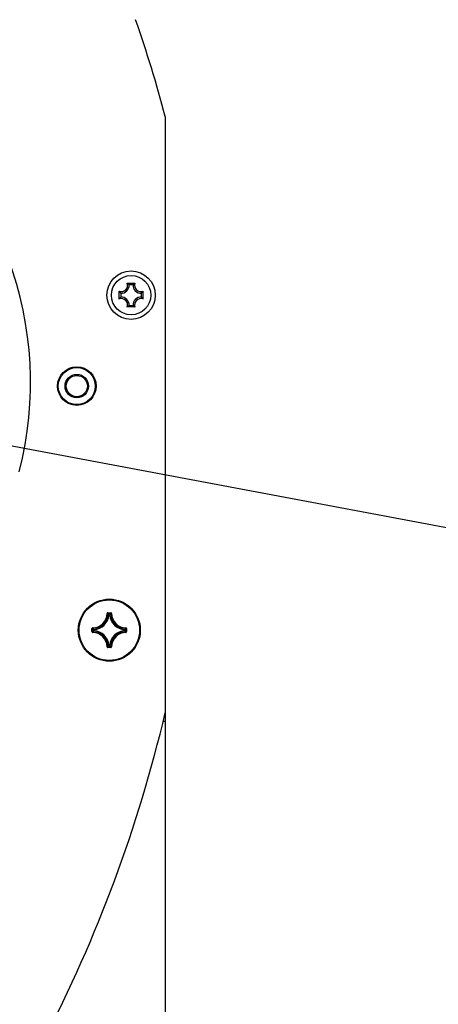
# Model space of a CAD drawing. Extents: x 0 to 420, y 0 to 297.
# Tile 14 of 77: x 109 to 120, y 215 to 241. Entities that reach past the tile are written whole.
import ezdxf

# ---------------------------------------------------------------- set-up
doc = ezdxf.new("R2010")
doc.units = 0
doc.header["$LTSCALE"] = 23.1
doc.layers.get('0').update_dxf_attribs({"linetype": 'CONTINUOUS'})
for name, color, linetype in [('03__ASM_ALL_CURVES', 7, 'CONTINUOUS'), ('AXES', 7, 'CONTINUOUS'), ('DIM_PILOTEES', 7, 'CONTINUOUS')]:
    doc.layers.add(name, color=color, linetype=linetype)
doc.dimstyles.get("Standard").update_dxf_attribs({"dimtxt": 2.5, "dimasz": 2.5, "dimexe": 1.25, "dimexo": 0.625, "dimtad": 1, "dimcen": 2.5, "dimazin": 3, "dimtfac": 1, "dimtmove": 0, "dimatfit": 3})

# ---------------------------------------------------------------- blocks, each defined once
blk = doc.blocks.new('_FILLED')
at = {"color": 0, "linetype": 'BYBLOCK'}
blk.add_solid([(0, 0), (-1, 0.1429), (-1, -0.1429)], dxfattribs=at)
blk = doc.blocks.new('*D0')
at = {"layer": 'DIM_PILOTEES', "color": 2, "linetype": 'CONTINUOUS'}
blk.add_line((122.476, 254.811), (145.265, 278.049), dxfattribs=at)
at = {"layer": 'DIM_PILOTEES', "color": 2, "linetype": 'CONTINUOUS', "xscale": 3.5, "yscale": 3.5, "zscale": 3.5, "rotation": 225.5589719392}
blk.add_blockref('_FILLED', (122.476, 254.811), dxfattribs=at)
blk = doc.blocks.new('*D1')
at = {"layer": 'DIM_PILOTEES', "color": 2, "linetype": 'CONTINUOUS'}
for p, q in [((68.049, 226.515), (58.354, 224.913)), ((131.598, 225.827), (141.256, 224.016))]:
    blk.add_line(p, q, dxfattribs=at)
for start, end in [(89.38, 189.38), (349.38, 89.38)]:
    blk.add_arc((99.884, 231.773), 40.093, start, end, dxfattribs=at)
for points in [[(59.412, 228.654), (60.327, 225.239), (60.404, 228.774)], [(139.289, 227.92), (139.29, 224.385), (140.279, 227.779)]]:
    blk.add_solid(points, dxfattribs=at)
blk = doc.blocks.new('*D4')
at = {"layer": 'DIM_PILOTEES', "color": 2, "linetype": 'CONTINUOUS'}
for p, q in [((86.922, 223.05), (86.922, 155.561)), ((112.846, 223.05), (112.846, 155.561)), ((86.922, 157.561), (99.884, 157.561)), ((112.846, 157.561), (99.884, 157.561))]:
    blk.add_line(p, q, dxfattribs=at)
at = {"layer": 'DIM_PILOTEES', "color": 2, "linetype": 'CONTINUOUS', "xscale": 3.5, "yscale": 3.5, "zscale": 3.5, "rotation": 180}
blk.add_blockref('_FILLED', (86.922, 157.561), dxfattribs=at)
at = {"layer": 'DIM_PILOTEES', "color": 2, "linetype": 'CONTINUOUS', "xscale": 3.5, "yscale": 3.5, "zscale": 3.5}
blk.add_blockref('_FILLED', (112.846, 157.561), dxfattribs=at)

msp = doc.modelspace()

# ---------------------------------------------------------------- linework, layer by layer
at = {"color": 7, "linetype": 'CONTINUOUS'}
for p, q in [((112.846, 238.809), (112.846, 222.813)), ((111.84, 234.401), (112.045, 234.401)), ((111.994, 234.359), (111.891, 234.359)), ((111.629, 233.985), (111.629, 234.19)), ((111.671, 234.139), (111.671, 234.036)), ((112.214, 234.036), (112.214, 234.139)), ((112.256, 234.19), (112.256, 233.985)), ((112.045, 233.774), (111.84, 233.774)), ((111.891, 233.816), (111.994, 233.816)), ((111.307, 225.671), (111.317, 225.671)), ((111.327, 225.691), (111.327, 225.681)), ((111.327, 225.691), (111.405, 225.691)), ((111.327, 225.681), (111.405, 225.681)), ((111.405, 225.691), (111.405, 225.681)), ((111.425, 225.671), (111.415, 225.671)), ((111.337, 225.649), (111.348, 225.638)), ((111.358, 225.637), (111.348, 225.638)), ((111.353, 225.653), (111.358, 225.647)), ((111.358, 225.637), (111.358, 225.647)), ((111.358, 225.647), (111.374, 225.647)), ((111.358, 225.637), (111.374, 225.637)), ((111.379, 225.653), (111.374, 225.647)), ((111.374, 225.637), (111.374, 225.647)), ((111.374, 225.637), (111.384, 225.638)), ((110.907, 225.192), (110.907, 225.271)), ((110.907, 225.271), (110.917, 225.271)), ((110.907, 225.192), (110.917, 225.192)), ((110.917, 225.192), (110.917, 225.271)), ((110.926, 225.291), (110.926, 225.281)), ((110.926, 225.172), (110.926, 225.182)), ((110.944, 225.245), (110.95, 225.239)), ((110.944, 225.218), (110.95, 225.223)), ((110.948, 225.203), (110.959, 225.213)), ((110.95, 225.223), (110.95, 225.239)), ((110.96, 225.239), (110.95, 225.239)), ((110.96, 225.223), (110.95, 225.223)), ((110.96, 225.239), (110.959, 225.249)), ((110.96, 225.223), (110.959, 225.213)), ((110.96, 225.223), (110.96, 225.239)), ((111.772, 225.239), (111.773, 225.249)), ((111.772, 225.239), (111.782, 225.239)), ((111.772, 225.239), (111.772, 225.223)), ((111.772, 225.223), (111.782, 225.223)), ((111.772, 225.223), (111.773, 225.213)), ((111.784, 225.26), (111.773, 225.249)), ((111.787, 225.245), (111.782, 225.239)), ((111.782, 225.239), (111.782, 225.223)), ((111.787, 225.218), (111.782, 225.223)), ((111.806, 225.291), (111.805, 225.281)), ((111.806, 225.172), (111.805, 225.182)), ((111.825, 225.271), (111.815, 225.271)), ((111.815, 225.271), (111.815, 225.192)), ((111.825, 225.192), (111.815, 225.192)), ((111.825, 225.271), (111.825, 225.192)), ((111.307, 224.792), (111.317, 224.792)), ((111.327, 224.772), (111.327, 224.782)), ((111.405, 224.782), (111.327, 224.782)), ((111.405, 224.772), (111.327, 224.772)), ((111.358, 224.826), (111.348, 224.825)), ((111.353, 224.81), (111.358, 224.816)), ((111.358, 224.826), (111.358, 224.816)), ((111.374, 224.826), (111.358, 224.826)), ((111.374, 224.816), (111.358, 224.816)), ((111.374, 224.826), (111.374, 224.816)), ((111.374, 224.826), (111.384, 224.825)), ((111.379, 224.81), (111.374, 224.816)), ((111.394, 224.813), (111.384, 224.825)), ((111.405, 224.772), (111.405, 224.782)), ((111.425, 224.792), (111.415, 224.792)), ((112.846, 222.813), (112.785, 222.813))]:
    msp.add_line(p, q, dxfattribs=at)
for points in [[(111.858, 234.388), (111.849, 234.394), (111.84, 234.401)], [(111.891, 234.359), (111.883, 234.366), (111.874, 234.374), (111.866, 234.381), (111.858, 234.388)], [(111.994, 234.359), (112.002, 234.366), (112.01, 234.374), (112.019, 234.381), (112.027, 234.388)], [(112.027, 234.388), (112.036, 234.394), (112.045, 234.401)], [(111.642, 234.172), (111.635, 234.181), (111.629, 234.19)], [(111.642, 234.003), (111.635, 233.994), (111.629, 233.985)], [(111.671, 234.139), (111.664, 234.147), (111.656, 234.155), (111.649, 234.164), (111.642, 234.172)], [(111.671, 234.036), (111.664, 234.028), (111.656, 234.019), (111.649, 234.011), (111.642, 234.003)], [(112.214, 234.139), (112.221, 234.147), (112.229, 234.155), (112.236, 234.164), (112.243, 234.172)], [(112.214, 234.036), (112.221, 234.028), (112.229, 234.019), (112.236, 234.011), (112.243, 234.003)], [(112.243, 234.172), (112.249, 234.181), (112.256, 234.19)], [(112.243, 234.003), (112.249, 233.994), (112.256, 233.985)], [(111.858, 233.787), (111.849, 233.78), (111.84, 233.774)], [(111.891, 233.816), (111.883, 233.808), (111.874, 233.801), (111.866, 233.794), (111.858, 233.787)], [(111.994, 233.816), (112.002, 233.808), (112.01, 233.801), (112.019, 233.794), (112.027, 233.787)], [(112.027, 233.787), (112.036, 233.78), (112.045, 233.774)], [(111.327, 225.691), (111.323, 225.69), (111.32, 225.69), (111.318, 225.688), (111.315, 225.687), (111.313, 225.685), (111.311, 225.683), (111.309, 225.68), (111.308, 225.677), (111.307, 225.674), (111.307, 225.671)], [(111.317, 225.671), (111.317, 225.673), (111.317, 225.675), (111.318, 225.676), (111.32, 225.678), (111.321, 225.679), (111.323, 225.68), (111.325, 225.68), (111.327, 225.681)], [(111.317, 225.671), (111.322, 225.666), (111.327, 225.66), (111.332, 225.655), (111.337, 225.649)], [(111.327, 225.681), (111.332, 225.675), (111.337, 225.67), (111.342, 225.664), (111.347, 225.659), (111.353, 225.653)], [(111.405, 225.681), (111.4, 225.675), (111.395, 225.67), (111.39, 225.664), (111.384, 225.659), (111.379, 225.653)], [(111.415, 225.671), (111.41, 225.666), (111.405, 225.66), (111.4, 225.655), (111.394, 225.649), (111.384, 225.638)], [(111.425, 225.671), (111.425, 225.674), (111.424, 225.677), (111.423, 225.68), (111.421, 225.683), (111.419, 225.685), (111.417, 225.687), (111.414, 225.688), (111.411, 225.69), (111.408, 225.69), (111.405, 225.691)], [(111.405, 225.681), (111.407, 225.68), (111.409, 225.68), (111.411, 225.679), (111.412, 225.678), (111.413, 225.676), (111.414, 225.675), (111.415, 225.673), (111.415, 225.671)], [(111.348, 225.638), (111.348, 225.64), (111.349, 225.642), (111.35, 225.643), (111.351, 225.645), (111.353, 225.646), (111.354, 225.647), (111.356, 225.647), (111.358, 225.647)], [(111.374, 225.647), (111.376, 225.647), (111.377, 225.647), (111.379, 225.646), (111.381, 225.645), (111.382, 225.643), (111.383, 225.642), (111.383, 225.64), (111.384, 225.638)], [(110.926, 225.291), (110.923, 225.29), (110.92, 225.29), (110.917, 225.288), (110.915, 225.287), (110.912, 225.285), (110.91, 225.282), (110.909, 225.28), (110.908, 225.277), (110.907, 225.274), (110.907, 225.271)], [(110.907, 225.192), (110.907, 225.189), (110.908, 225.186), (110.909, 225.183), (110.91, 225.18), (110.912, 225.178), (110.915, 225.176), (110.917, 225.174), (110.92, 225.173), (110.923, 225.172), (110.926, 225.172)], [(110.917, 225.271), (110.917, 225.273), (110.917, 225.275), (110.918, 225.276), (110.919, 225.278), (110.921, 225.279), (110.923, 225.28), (110.924, 225.281), (110.926, 225.281)], [(110.917, 225.271), (110.922, 225.266), (110.928, 225.26), (110.933, 225.255), (110.939, 225.25), (110.944, 225.245)], [(110.917, 225.192), (110.922, 225.197), (110.928, 225.203), (110.933, 225.208), (110.939, 225.213), (110.944, 225.218)], [(110.926, 225.182), (110.924, 225.182), (110.923, 225.183), (110.921, 225.184), (110.919, 225.185), (110.918, 225.187), (110.917, 225.188), (110.917, 225.19), (110.917, 225.192)], [(110.926, 225.281), (110.932, 225.276), (110.937, 225.27), (110.942, 225.265), (110.948, 225.26), (110.959, 225.249)], [(110.926, 225.182), (110.932, 225.187), (110.937, 225.193), (110.942, 225.198), (110.948, 225.203)], [(110.95, 225.239), (110.95, 225.241), (110.951, 225.243), (110.952, 225.245), (110.953, 225.246), (110.954, 225.247), (110.956, 225.248), (110.957, 225.249), (110.959, 225.249)], [(110.959, 225.213), (110.957, 225.214), (110.956, 225.215), (110.954, 225.216), (110.953, 225.217), (110.952, 225.218), (110.951, 225.22), (110.95, 225.222), (110.95, 225.223)], [(111.773, 225.249), (111.775, 225.249), (111.776, 225.248), (111.778, 225.247), (111.779, 225.246), (111.78, 225.245), (111.781, 225.243), (111.782, 225.241), (111.782, 225.239)], [(111.782, 225.223), (111.782, 225.222), (111.781, 225.22), (111.78, 225.218), (111.779, 225.217), (111.778, 225.215), (111.776, 225.215), (111.775, 225.214), (111.773, 225.213)], [(111.805, 225.182), (111.8, 225.187), (111.795, 225.193), (111.789, 225.198), (111.784, 225.203), (111.773, 225.213)], [(111.805, 225.281), (111.8, 225.276), (111.795, 225.27), (111.789, 225.265), (111.784, 225.26)], [(111.815, 225.271), (111.81, 225.266), (111.804, 225.26), (111.799, 225.255), (111.793, 225.25), (111.787, 225.245)], [(111.815, 225.192), (111.81, 225.197), (111.804, 225.203), (111.799, 225.208), (111.793, 225.213), (111.787, 225.218)], [(111.805, 225.281), (111.807, 225.281), (111.809, 225.28), (111.811, 225.279), (111.812, 225.278), (111.813, 225.276), (111.814, 225.275), (111.815, 225.273), (111.815, 225.271)], [(111.815, 225.192), (111.815, 225.19), (111.814, 225.188), (111.813, 225.187), (111.812, 225.185), (111.811, 225.184), (111.809, 225.183), (111.807, 225.182), (111.805, 225.182)], [(111.825, 225.271), (111.825, 225.274), (111.824, 225.277), (111.823, 225.28), (111.821, 225.282), (111.819, 225.285), (111.817, 225.287), (111.815, 225.288), (111.812, 225.29), (111.809, 225.29), (111.806, 225.291)], [(111.806, 225.172), (111.809, 225.172), (111.812, 225.173), (111.815, 225.174), (111.817, 225.176), (111.819, 225.178), (111.821, 225.18), (111.823, 225.183), (111.824, 225.186), (111.825, 225.189), (111.825, 225.192)], [(111.307, 224.792), (111.307, 224.789), (111.308, 224.786), (111.309, 224.783), (111.311, 224.78), (111.313, 224.778), (111.315, 224.776), (111.318, 224.774), (111.32, 224.773), (111.323, 224.773), (111.327, 224.772)], [(111.317, 224.792), (111.322, 224.797), (111.327, 224.803), (111.332, 224.808), (111.337, 224.813), (111.348, 224.825)], [(111.327, 224.782), (111.325, 224.782), (111.323, 224.783), (111.321, 224.784), (111.32, 224.785), (111.318, 224.786), (111.317, 224.788), (111.317, 224.79), (111.317, 224.792)], [(111.327, 224.782), (111.332, 224.788), (111.337, 224.793), (111.342, 224.799), (111.347, 224.804), (111.353, 224.81)], [(111.358, 224.816), (111.356, 224.816), (111.354, 224.816), (111.353, 224.817), (111.351, 224.818), (111.35, 224.82), (111.349, 224.821), (111.348, 224.823), (111.348, 224.825)], [(111.384, 224.825), (111.383, 224.823), (111.383, 224.821), (111.382, 224.82), (111.381, 224.818), (111.379, 224.817), (111.377, 224.816), (111.376, 224.816), (111.374, 224.816)], [(111.405, 224.782), (111.4, 224.788), (111.395, 224.793), (111.39, 224.799), (111.384, 224.804), (111.379, 224.81)], [(111.415, 224.792), (111.41, 224.797), (111.405, 224.803), (111.4, 224.808), (111.394, 224.813)], [(111.405, 224.772), (111.408, 224.773), (111.411, 224.773), (111.414, 224.774), (111.417, 224.776), (111.419, 224.778), (111.421, 224.78), (111.423, 224.783), (111.424, 224.786), (111.425, 224.789), (111.425, 224.792)], [(111.415, 224.792), (111.415, 224.79), (111.414, 224.788), (111.413, 224.786), (111.412, 224.785), (111.411, 224.784), (111.409, 224.783), (111.407, 224.782), (111.405, 224.782)]]:
    msp.add_lwpolyline(points, dxfattribs=at)
for centre, radius in [((111.942, 234.087), 0.64), ((111.942, 234.087), 0.52), ((110.506, 231.683), 0.51), ((110.506, 231.683), 0.49), ((110.506, 231.683), 0.31), ((110.506, 231.683), 0.28), ((111.366, 225.231), 0.82)]:
    msp.add_circle(centre, radius, dxfattribs=at)
for centre, radius, start, end in [((80.62, 230.341), 33.32, 14.7229, 19.3258), ((99.884, 231.773), 9.4, 345.5, 194.5), ((111.682, 234.347), 0.167, 251.3025, 18.6975), ((111.682, 234.347), 0.209, 266.9127, 3.0873), ((112.202, 234.347), 0.209, 176.9127, 273.0873), ((112.202, 234.347), 0.167, 161.3025, 288.6975), ((111.682, 233.827), 0.167, 341.3025, 108.6975), ((111.682, 233.827), 0.209, 356.9127, 93.0873), ((112.202, 233.827), 0.209, 86.9127, 183.0873), ((112.202, 233.827), 0.167, 71.3025, 198.6975), ((110.916, 225.681), 0.401, 271.5011, 358.4989), ((110.916, 225.681), 0.391, 271.5011, 358.4989), ((111.816, 225.681), 0.401, 181.5011, 268.4989), ((111.816, 225.681), 0.391, 181.5011, 268.4989), ((110.916, 225.681), 0.434, 275.7059, 354.2941), ((110.916, 225.681), 0.444, 275.7054, 354.2946), ((111.816, 225.681), 0.444, 185.7055, 264.2947), ((111.816, 225.681), 0.434, 185.7059, 264.2941), ((110.916, 224.781), 0.401, 1.5011, 88.4989), ((110.916, 224.781), 0.391, 1.5011, 88.4989), ((110.916, 224.781), 0.434, 5.7059, 84.2941), ((110.916, 224.781), 0.444, 5.7055, 84.2947), ((111.816, 224.781), 0.444, 95.7055, 174.2947), ((111.816, 224.781), 0.434, 95.7059, 174.2941), ((111.816, 224.781), 0.401, 91.5011, 178.4989), ((111.816, 224.781), 0.391, 91.5011, 178.4989), ((76.025, 231.779), 37.842, 332.5917, 346.6626)]:
    msp.add_arc(centre, radius, start, end, dxfattribs=at)
at = {"layer": '03__ASM_ALL_CURVES', "color": 4, "linetype": 'CONTINUOUS'}
msp.add_line((99.884, 231.773), (131.598, 225.827), dxfattribs=at)
msp.add_arc((99.884, 231.773), 32.267, 349.38, 189.38, dxfattribs=at)
at = {"layer": 'AXES', "color": 7, "linetype": 'CONTINUOUS'}
msp.add_circle((111.366, 225.231), 0.8, dxfattribs=at)

# ---------------------------------------------------------------- dimensions: what is measured, and where the dimension line sits
at = {"layer": 'DIM_PILOTEES', "color": 2, "linetype": 'CONTINUOUS'}
dim = msp.add_radius_dim(center=(99.884, 231.773), mpoint=(122.476, 254.811), dimstyle='Standard', dxfattribs=at)
dim.commit()
dim.dimension.update_dxf_attribs({"geometry": '*D0', "text_midpoint": (140.068, 273.642), "dimtype": 132})
dim = msp.add_angular_dim_3p(base=(100.318, 271.864), center=(99.884, 231.773), p1=(131.598, 225.827), p2=(68.049, 226.515), dimstyle='Standard', dxfattribs=at)
dim.commit()
dim.dimension.update_dxf_attribs({"geometry": '*D1', "text_midpoint": (98.457, 271.841), "dimtype": 133})
dim = msp.add_linear_dim(base=(112.846, 157.561), p1=(86.922, 223.05), p2=(112.846, 223.05), dimstyle='Standard', dxfattribs=at)
dim.commit()
dim.dimension.update_dxf_attribs({"geometry": '*D4', "text_midpoint": (97.51, 157.561), "dimtype": 128})

doc.saveas('drawing.dxf')
